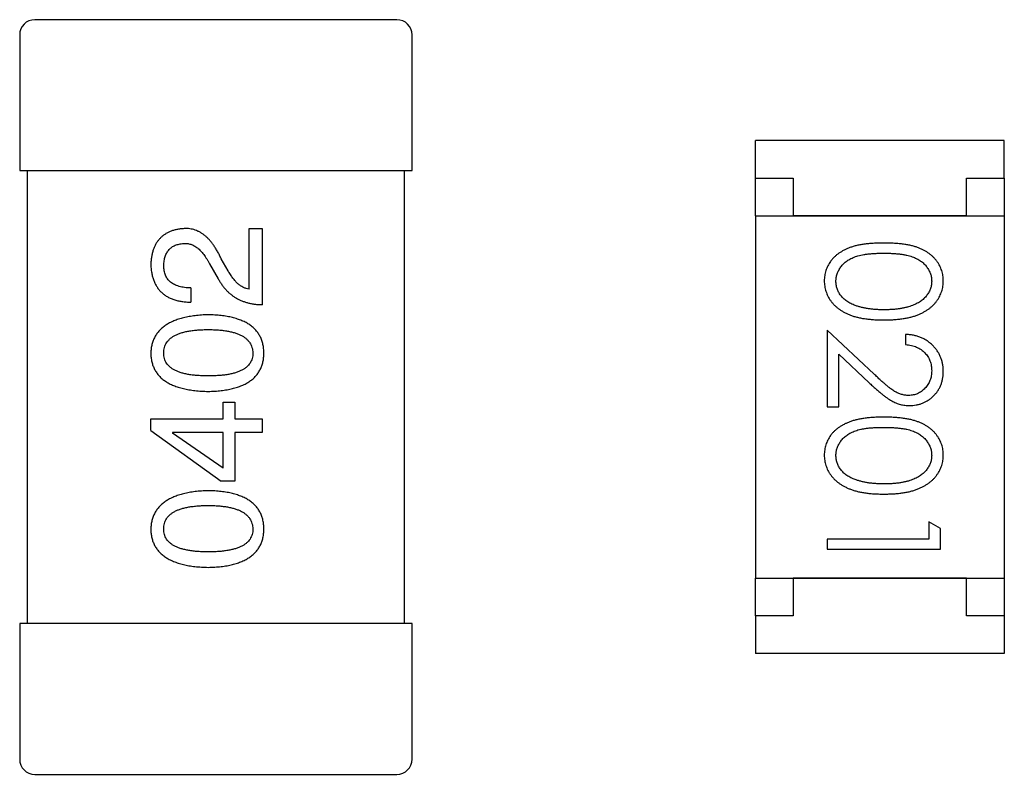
# Model space of a CAD drawing. Header units: millimetres. Extents: x 0 to 297, y 0 to 210.
# Tile 41 of 172: x 97.08 to 98.38, y 131.32 to 132.32. Entities that reach past the tile are written whole.
import ezdxf

# ---------------------------------------------------------------- set-up
doc = ezdxf.new("R2010")
doc.units = ezdxf.units.MM
doc.header["$LTSCALE"] = 16.335
for name, color, linetype in [('2_100_DXF_CONTINUOUS_LINE', 7, 'CONTINUOUS'), ('3_1_A_DXF_CONTINUOUS_LINE', 7, 'CONTINUOUS'), ('_1_10001_DXF_CONTINUOUS_LINE', 7, 'CONTINUOUS'), ('USER_LIBRARYDXF_CONTINUOUS_LINE', 7, 'CONTINUOUS')]:
    doc.layers.add(name, color=color, linetype=linetype)

msp = doc.modelspace()

# ---------------------------------------------------------------- linework, layer by layer
at = {"layer": '2_100_DXF_CONTINUOUS_LINE', "color": 7, "linetype": 'Continuous'}
for p, q in [((97.0759, 131.5236), (97.0759, 131.3436)), ((97.5959, 131.5236), (97.0759, 131.5236)), ((97.5959, 131.3436), (97.5959, 131.5236)), ((97.0959, 131.3236), (97.5759, 131.3236))]:
    msp.add_line(p, q, dxfattribs=at)
for centre, start, end in [((97.0959, 131.3436), 180, 270), ((97.5759, 131.3436), 270, 0)]:
    msp.add_arc(centre, 0.02, start, end, dxfattribs=at)
at = {"layer": '3_1_A_DXF_CONTINUOUS_LINE', "color": 7, "linetype": 'Continuous'}
for p, q in [((97.5759, 132.3236), (97.0959, 132.3236)), ((97.0759, 132.3036), (97.0759, 132.1236)), ((97.5959, 132.1236), (97.5959, 132.3036)), ((97.0759, 132.1236), (97.5959, 132.1236))]:
    msp.add_line(p, q, dxfattribs=at)
for centre, start, end in [((97.0959, 132.3036), 90, 180), ((97.5759, 132.3036), 0, 90)]:
    msp.add_arc(centre, 0.02, start, end, dxfattribs=at)
at = {"layer": '_1_10001_DXF_CONTINUOUS_LINE', "color": 7, "linetype": 'Continuous'}
for p, q in [((97.0859, 132.1236), (97.0859, 131.5236)), ((97.5859, 131.5236), (97.5859, 132.1236)), ((97.38, 131.9665), (97.38, 132.0468)), ((97.38, 132.0468), (97.3972, 132.0468)), ((97.3972, 132.0468), (97.3972, 131.946)), ((97.3275, 132.0001), (97.339, 131.9804)), ((97.3521, 131.991), (97.3431, 132.0066)), ((97.3029, 131.9681), (97.3029, 131.9492)), ((97.3456, 131.7948), (97.3456, 131.8169)), ((97.3456, 131.8169), (97.3611, 131.8169)), ((97.3611, 131.8169), (97.3611, 131.7948)), ((97.2497, 131.7792), (97.2497, 131.7948)), ((97.2497, 131.7948), (97.3456, 131.7948)), ((97.3611, 131.7948), (97.3972, 131.7948)), ((97.3972, 131.7948), (97.3972, 131.7767)), ((97.2497, 131.7792), (97.3431, 131.712)), ((97.2783, 131.7767), (97.2783, 131.7759)), ((97.3456, 131.7767), (97.2783, 131.7767)), ((97.3456, 131.7292), (97.2783, 131.7759)), ((97.3456, 131.7292), (97.3456, 131.7767)), ((97.3611, 131.7767), (97.3611, 131.712)), ((97.3972, 131.7767), (97.3611, 131.7767)), ((97.3611, 131.712), (97.3431, 131.712))]:
    msp.add_line(p, q, dxfattribs=at)
for points, knots in [([(97.2939, 132.0468), (97.2922, 132.0466), (97.2889, 132.0464), (97.2841, 132.0456), (97.2797, 132.0445), (97.2755, 132.043), (97.2716, 132.0412), (97.2681, 132.0392), (97.2648, 132.0367), (97.2619, 132.0339), (97.2593, 132.0308), (97.2569, 132.0274), (97.2549, 132.0236), (97.2532, 132.0195), (97.2519, 132.0151), (97.2508, 132.0104), (97.25, 132.0053), (97.2498, 132.0019), (97.2497, 132.0001)], [0, 0, 0, 0, 0.070688, 0.137741, 0.201612, 0.262778, 0.321223, 0.378455, 0.434411, 0.490146, 0.546362, 0.603392, 0.662208, 0.723401, 0.787372, 0.85442, 0.925153, 1, 1, 1, 1]), ([(97.3431, 132.0066), (97.3423, 132.0083), (97.3408, 132.0116), (97.3383, 132.0163), (97.3357, 132.0207), (97.333, 132.0248), (97.3303, 132.0285), (97.3274, 132.0319), (97.3245, 132.0349), (97.3214, 132.0376), (97.3183, 132.0399), (97.3151, 132.0419), (97.3118, 132.0436), (97.3084, 132.045), (97.3049, 132.0459), (97.3013, 132.0466), (97.2976, 132.0469), (97.2952, 132.0468), (97.2939, 132.0468)], [0, 0, 0, 0, 0.082731, 0.161257, 0.236138, 0.307554, 0.375712, 0.440848, 0.502916, 0.562567, 0.619798, 0.675716, 0.73039, 0.78386, 0.837315, 0.890547, 0.944917, 1, 1, 1, 1]), ([(97.2669, 131.9976), (97.2669, 131.9987), (97.267, 132.0009), (97.2674, 132.0041), (97.268, 132.0071), (97.2687, 132.0099), (97.2697, 132.0124), (97.2709, 132.0148), (97.2723, 132.017), (97.2738, 132.019), (97.2756, 132.0207), (97.2775, 132.0222), (97.2796, 132.0236), (97.2819, 132.0247), (97.2845, 132.0256), (97.2872, 132.0263), (97.2901, 132.0269), (97.2921, 132.027), (97.2931, 132.0271)], [0, 0, 0, 0, 0.076112, 0.148436, 0.216883, 0.281466, 0.34298, 0.402356, 0.459881, 0.51546, 0.571111, 0.62658, 0.683162, 0.741007, 0.801404, 0.863825, 0.930544, 1, 1, 1, 1]), ([(97.2931, 132.0271), (97.2939, 132.0272), (97.2955, 132.0273), (97.2979, 132.0271), (97.3003, 132.0267), (97.3027, 132.0261), (97.3049, 132.0252), (97.3072, 132.0241), (97.3094, 132.0228), (97.3116, 132.0211), (97.3137, 132.0194), (97.3158, 132.0173), (97.3179, 132.015), (97.3199, 132.0125), (97.3219, 132.0097), (97.3238, 132.0067), (97.3257, 132.0035), (97.3269, 132.0012), (97.3275, 132.0001)], [0, 0, 0, 0, 0.052237, 0.103888, 0.155485, 0.207395, 0.259864, 0.31356, 0.369176, 0.4266, 0.486836, 0.550048, 0.61567, 0.685271, 0.75824, 0.834614, 0.915635, 1, 1, 1, 1]), ([(97.2497, 132.0001), (97.2498, 131.998), (97.2499, 131.9941), (97.2508, 131.9884), (97.2519, 131.9831), (97.2535, 131.9782), (97.2555, 131.9736), (97.2578, 131.9695), (97.2606, 131.9657), (97.2637, 131.9623), (97.2673, 131.9593), (97.2712, 131.9567), (97.2756, 131.9545), (97.2803, 131.9526), (97.2854, 131.9512), (97.2909, 131.9501), (97.2968, 131.9495), (97.3008, 131.9493), (97.3029, 131.9492)], [0, 0, 0, 0, 0.07282, 0.141057, 0.2062, 0.267672, 0.326735, 0.383519, 0.439188, 0.494454, 0.549628, 0.605958, 0.66397, 0.72402, 0.787502, 0.854127, 0.925065, 1, 1, 1, 1]), ([(97.3029, 131.9681), (97.3015, 131.9681), (97.2987, 131.9682), (97.2946, 131.9687), (97.2907, 131.9693), (97.2872, 131.9702), (97.284, 131.9713), (97.281, 131.9725), (97.2783, 131.9741), (97.2759, 131.9758), (97.2737, 131.9778), (97.2719, 131.98), (97.2703, 131.9824), (97.269, 131.985), (97.2681, 131.9879), (97.2674, 131.9909), (97.267, 131.9942), (97.2669, 131.9964), (97.2669, 131.9976)], [0, 0, 0, 0, 0.082594, 0.15978, 0.232961, 0.301462, 0.365595, 0.426678, 0.484662, 0.540809, 0.595146, 0.648401, 0.702272, 0.757102, 0.813447, 0.872233, 0.934055, 1, 1, 1, 1]), ([(97.38, 131.9665), (97.3787, 131.9667), (97.3761, 131.9672), (97.3723, 131.9689), (97.3686, 131.971), (97.3651, 131.9738), (97.3616, 131.9772), (97.3583, 131.9813), (97.3551, 131.9859), (97.3531, 131.9893), (97.3521, 131.991)], [0, 0, 0, 0, 0.103034, 0.208166, 0.318255, 0.434664, 0.559728, 0.695394, 0.841708, 1, 1, 1, 1]), ([(97.339, 131.9804), (97.3398, 131.979), (97.3413, 131.9763), (97.3438, 131.9725), (97.3465, 131.9689), (97.3494, 131.9656), (97.3524, 131.9626), (97.3556, 131.9598), (97.359, 131.9572), (97.3625, 131.9549), (97.3663, 131.9529), (97.3702, 131.9511), (97.3743, 131.9496), (97.3785, 131.9484), (97.3829, 131.9474), (97.3875, 131.9466), (97.3923, 131.9461), (97.3955, 131.946), (97.3972, 131.946)], [0, 0, 0, 0, 0.065828, 0.130094, 0.192451, 0.254037, 0.313974, 0.373757, 0.433048, 0.492243, 0.551902, 0.611758, 0.672678, 0.734814, 0.798569, 0.863693, 0.930488, 1, 1, 1, 1]), ([(97.3259, 131.9327), (97.3229, 131.9325), (97.317, 131.9323), (97.3085, 131.9314), (97.3006, 131.9302), (97.2933, 131.9287), (97.2865, 131.9268), (97.2803, 131.9245), (97.2746, 131.9219), (97.2696, 131.9189), (97.265, 131.9155), (97.2611, 131.9118), (97.2577, 131.9077), (97.2549, 131.9032), (97.2527, 131.8984), (97.2511, 131.8932), (97.25, 131.8876), (97.2498, 131.8838), (97.2497, 131.8818)], [0, 0, 0, 0, 0.088475, 0.171606, 0.249595, 0.322626, 0.391327, 0.455765, 0.516374, 0.573675, 0.628522, 0.681161, 0.732559, 0.783563, 0.83504, 0.887639, 0.942585, 1, 1, 1, 1]), ([(97.3997, 131.8818), (97.3996, 131.8838), (97.3994, 131.8877), (97.3984, 131.8933), (97.3969, 131.8986), (97.3949, 131.9035), (97.3922, 131.908), (97.389, 131.9122), (97.3852, 131.9159), (97.3808, 131.9193), (97.3759, 131.9223), (97.3704, 131.9249), (97.3643, 131.9271), (97.3577, 131.929), (97.3506, 131.9305), (97.3428, 131.9316), (97.3346, 131.9324), (97.3288, 131.9326), (97.3259, 131.9327)], [0, 0, 0, 0, 0.059134, 0.115603, 0.169236, 0.221572, 0.273254, 0.32474, 0.377319, 0.431815, 0.488555, 0.548609, 0.612242, 0.680182, 0.75251, 0.829782, 0.91231, 1, 1, 1, 1]), ([(97.2669, 131.8818), (97.2669, 131.8831), (97.267, 131.8856), (97.2677, 131.8891), (97.2688, 131.8925), (97.2705, 131.8955), (97.2726, 131.8983), (97.2751, 131.9009), (97.2782, 131.9032), (97.2817, 131.9053), (97.2856, 131.9071), (97.29, 131.9087), (97.2949, 131.91), (97.3002, 131.9111), (97.306, 131.912), (97.3122, 131.9126), (97.3189, 131.9129), (97.3235, 131.913), (97.3259, 131.913)], [0, 0, 0, 0, 0.050604, 0.098688, 0.145699, 0.191791, 0.238625, 0.286717, 0.337546, 0.391814, 0.449755, 0.512106, 0.579685, 0.652048, 0.730262, 0.814146, 0.904281, 1, 1, 1, 1]), ([(97.3259, 131.913), (97.3282, 131.913), (97.3328, 131.9129), (97.3394, 131.9126), (97.3456, 131.912), (97.3513, 131.9111), (97.3565, 131.91), (97.3614, 131.9087), (97.3658, 131.9072), (97.3697, 131.9053), (97.3732, 131.9032), (97.3762, 131.9009), (97.3788, 131.8984), (97.381, 131.8955), (97.3826, 131.8925), (97.3839, 131.8891), (97.3847, 131.8856), (97.3848, 131.8831), (97.3849, 131.8818)], [0, 0, 0, 0, 0.094834, 0.184067, 0.267029, 0.344713, 0.417334, 0.484367, 0.546941, 0.604717, 0.65953, 0.710539, 0.759381, 0.806382, 0.853027, 0.900623, 0.949121, 1, 1, 1, 1]), ([(97.2497, 131.8818), (97.2497, 131.8799), (97.2499, 131.876), (97.2509, 131.8703), (97.2525, 131.8651), (97.2546, 131.8602), (97.2574, 131.8557), (97.2607, 131.8515), (97.2646, 131.8478), (97.2691, 131.8444), (97.2742, 131.8414), (97.2799, 131.8388), (97.2862, 131.8366), (97.293, 131.8347), (97.3004, 131.8332), (97.3084, 131.8321), (97.3169, 131.8313), (97.3228, 131.8311), (97.3259, 131.831)], [0, 0, 0, 0, 0.057911, 0.113262, 0.165956, 0.217443, 0.268511, 0.319665, 0.372, 0.426129, 0.483365, 0.543779, 0.607756, 0.676562, 0.749704, 0.827713, 0.911177, 1, 1, 1, 1]), ([(97.3259, 131.8515), (97.3235, 131.8515), (97.3189, 131.8516), (97.3122, 131.852), (97.306, 131.8525), (97.3002, 131.8533), (97.2949, 131.8544), (97.29, 131.8557), (97.2856, 131.8572), (97.2817, 131.859), (97.2782, 131.861), (97.2752, 131.8632), (97.2726, 131.8658), (97.2705, 131.8685), (97.2688, 131.8715), (97.2677, 131.8747), (97.267, 131.8782), (97.2669, 131.8806), (97.2669, 131.8818)], [0, 0, 0, 0, 0.096452, 0.187278, 0.271765, 0.350519, 0.423437, 0.491321, 0.554011, 0.612224, 0.666281, 0.717003, 0.764884, 0.811423, 0.856783, 0.902993, 0.950236, 1, 1, 1, 1]), ([(97.3849, 131.8818), (97.3849, 131.8806), (97.3848, 131.8782), (97.3841, 131.8747), (97.3829, 131.8715), (97.3812, 131.8685), (97.3792, 131.8658), (97.3766, 131.8632), (97.3736, 131.861), (97.3701, 131.859), (97.3662, 131.8572), (97.3618, 131.8557), (97.3569, 131.8544), (97.3516, 131.8533), (97.3458, 131.8525), (97.3396, 131.852), (97.3329, 131.8516), (97.3283, 131.8515), (97.3259, 131.8515)], [0, 0, 0, 0, 0.049766, 0.097012, 0.143225, 0.188786, 0.235079, 0.282962, 0.333687, 0.387747, 0.445963, 0.508657, 0.576545, 0.649868, 0.72822, 0.812712, 0.903543, 1, 1, 1, 1]), ([(97.3259, 131.831), (97.3288, 131.8311), (97.3346, 131.8313), (97.3428, 131.8321), (97.3506, 131.8332), (97.3577, 131.8347), (97.3643, 131.8366), (97.3704, 131.8388), (97.3759, 131.8414), (97.3808, 131.8444), (97.3852, 131.8478), (97.389, 131.8515), (97.3922, 131.8557), (97.3949, 131.8602), (97.3969, 131.8651), (97.3984, 131.8703), (97.3994, 131.876), (97.3996, 131.8799), (97.3997, 131.8818)], [0, 0, 0, 0, 0.087693, 0.170223, 0.247496, 0.319826, 0.387768, 0.451403, 0.511459, 0.568358, 0.622671, 0.675251, 0.726739, 0.778422, 0.830759, 0.884394, 0.940865, 1, 1, 1, 1]), ([(97.3259, 131.6995), (97.3229, 131.6994), (97.317, 131.6991), (97.3085, 131.6983), (97.3006, 131.6971), (97.2933, 131.6955), (97.2865, 131.6936), (97.2803, 131.6914), (97.2746, 131.6887), (97.2696, 131.6857), (97.265, 131.6823), (97.2611, 131.6786), (97.2577, 131.6745), (97.2549, 131.67), (97.2527, 131.6652), (97.2511, 131.66), (97.25, 131.6545), (97.2498, 131.6507), (97.2497, 131.6487)], [0, 0, 0, 0, 0.088475, 0.171606, 0.249595, 0.322626, 0.391327, 0.455765, 0.516374, 0.573675, 0.628522, 0.681161, 0.732559, 0.783563, 0.83504, 0.887639, 0.942585, 1, 1, 1, 1]), ([(97.3997, 131.6487), (97.3996, 131.6507), (97.3994, 131.6546), (97.3984, 131.6602), (97.3969, 131.6654), (97.3949, 131.6703), (97.3922, 131.6749), (97.389, 131.679), (97.3852, 131.6828), (97.3808, 131.6861), (97.3759, 131.6891), (97.3704, 131.6917), (97.3643, 131.694), (97.3577, 131.6958), (97.3506, 131.6974), (97.3428, 131.6984), (97.3346, 131.6992), (97.3288, 131.6994), (97.3259, 131.6995)], [0, 0, 0, 0, 0.059134, 0.115603, 0.169236, 0.221572, 0.273254, 0.32474, 0.377319, 0.431815, 0.488555, 0.548609, 0.612242, 0.680182, 0.75251, 0.829782, 0.91231, 1, 1, 1, 1]), ([(97.2669, 131.6487), (97.2669, 131.65), (97.267, 131.6524), (97.2677, 131.656), (97.2688, 131.6593), (97.2705, 131.6624), (97.2726, 131.6652), (97.2751, 131.6678), (97.2782, 131.6701), (97.2817, 131.6722), (97.2856, 131.674), (97.29, 131.6756), (97.2949, 131.6769), (97.3002, 131.678), (97.306, 131.6788), (97.3122, 131.6794), (97.3189, 131.6798), (97.3235, 131.6798), (97.3259, 131.6798)], [0, 0, 0, 0, 0.050604, 0.098688, 0.145699, 0.191791, 0.238625, 0.286717, 0.337546, 0.391814, 0.449755, 0.512106, 0.579685, 0.652048, 0.730262, 0.814146, 0.904281, 1, 1, 1, 1]), ([(97.3259, 131.6798), (97.3282, 131.6798), (97.3328, 131.6798), (97.3394, 131.6794), (97.3456, 131.6788), (97.3513, 131.678), (97.3565, 131.6769), (97.3614, 131.6756), (97.3658, 131.674), (97.3697, 131.6722), (97.3732, 131.6701), (97.3762, 131.6678), (97.3788, 131.6652), (97.381, 131.6624), (97.3826, 131.6593), (97.3839, 131.656), (97.3847, 131.6524), (97.3848, 131.65), (97.3849, 131.6487)], [0, 0, 0, 0, 0.094834, 0.184067, 0.267029, 0.344713, 0.417334, 0.484367, 0.546941, 0.604717, 0.65953, 0.710539, 0.759381, 0.806382, 0.853027, 0.900623, 0.949121, 1, 1, 1, 1]), ([(97.2497, 131.6487), (97.2497, 131.6467), (97.2499, 131.6428), (97.2509, 131.6372), (97.2525, 131.6319), (97.2546, 131.627), (97.2574, 131.6225), (97.2607, 131.6184), (97.2646, 131.6146), (97.2691, 131.6113), (97.2742, 131.6083), (97.2799, 131.6057), (97.2862, 131.6034), (97.293, 131.6016), (97.3004, 131.6), (97.3084, 131.5989), (97.3169, 131.5982), (97.3228, 131.598), (97.3259, 131.5979)], [0, 0, 0, 0, 0.057911, 0.113262, 0.165956, 0.217443, 0.268511, 0.319665, 0.372, 0.426129, 0.483365, 0.543779, 0.607756, 0.676562, 0.749704, 0.827713, 0.911177, 1, 1, 1, 1]), ([(97.3259, 131.6184), (97.3235, 131.6184), (97.3189, 131.6184), (97.3122, 131.6188), (97.306, 131.6194), (97.3002, 131.6202), (97.2949, 131.6213), (97.29, 131.6225), (97.2856, 131.6241), (97.2817, 131.6259), (97.2782, 131.6278), (97.2752, 131.6301), (97.2726, 131.6326), (97.2705, 131.6354), (97.2688, 131.6384), (97.2677, 131.6416), (97.267, 131.6451), (97.2669, 131.6475), (97.2669, 131.6487)], [0, 0, 0, 0, 0.096452, 0.187278, 0.271765, 0.350519, 0.423437, 0.491321, 0.554011, 0.612224, 0.666281, 0.717003, 0.764884, 0.811423, 0.856783, 0.902993, 0.950236, 1, 1, 1, 1]), ([(97.3259, 131.5979), (97.3288, 131.598), (97.3346, 131.5982), (97.3428, 131.5989), (97.3506, 131.6), (97.3577, 131.6016), (97.3643, 131.6034), (97.3704, 131.6057), (97.3759, 131.6083), (97.3808, 131.6113), (97.3852, 131.6146), (97.389, 131.6184), (97.3922, 131.6225), (97.3949, 131.627), (97.3969, 131.6319), (97.3984, 131.6372), (97.3994, 131.6428), (97.3996, 131.6467), (97.3997, 131.6487)], [0, 0, 0, 0, 0.087693, 0.170223, 0.247496, 0.319826, 0.387768, 0.451403, 0.511459, 0.568358, 0.622671, 0.675251, 0.726739, 0.778422, 0.830759, 0.884394, 0.940865, 1, 1, 1, 1]), ([(97.3849, 131.6487), (97.3849, 131.6475), (97.3848, 131.6451), (97.3841, 131.6416), (97.3829, 131.6383), (97.3812, 131.6354), (97.3792, 131.6326), (97.3766, 131.6301), (97.3736, 131.6278), (97.3701, 131.6259), (97.3662, 131.6241), (97.3618, 131.6225), (97.3569, 131.6213), (97.3516, 131.6202), (97.3458, 131.6194), (97.3396, 131.6188), (97.3329, 131.6184), (97.3283, 131.6184), (97.3259, 131.6184)], [0, 0, 0, 0, 0.049766, 0.097012, 0.143225, 0.188786, 0.235079, 0.282962, 0.333687, 0.387747, 0.445963, 0.508657, 0.576545, 0.649868, 0.72822, 0.812712, 0.903543, 1, 1, 1, 1])]:
    msp.add_open_spline(points, degree=3, knots=knots, dxfattribs=at)
at = {"layer": 'USER_LIBRARYDXF_CONTINUOUS_LINE', "color": 7, "linetype": 'Continuous'}
for p, q in [((98.0509, 132.1137), (98.0509, 132.1637)), ((98.3809, 132.1637), (98.0509, 132.1637)), ((98.3809, 132.1137), (98.3809, 132.1637)), ((98.0509, 132.0637), (98.0509, 132.1137)), ((98.0509, 132.1137), (98.1009, 132.1137)), ((98.1009, 132.1137), (98.1009, 132.0637)), ((98.3309, 132.0637), (98.3309, 132.1137)), ((98.3309, 132.1137), (98.3809, 132.1137)), ((98.3809, 132.1137), (98.3809, 132.0637)), ((98.0509, 132.0637), (98.0509, 131.5837)), ((98.0509, 132.0637), (98.3809, 132.0637)), ((98.3309, 132.0637), (98.1009, 132.0637)), ((98.3809, 132.0637), (98.3809, 131.5837)), ((98.1462, 131.9123), (98.1462, 131.8104)), ((98.2082, 131.8541), (98.1462, 131.9123)), ((98.25, 131.9065), (98.25, 131.8931)), ((98.1615, 131.8104), (98.1615, 131.8802)), ((98.1615, 131.8802), (98.2016, 131.8426)), ((98.1462, 131.8104), (98.1615, 131.8104)), ((98.2808, 131.6584), (98.2808, 131.6354)), ((98.2962, 131.6496), (98.2808, 131.6584)), ((98.2962, 131.6219), (98.2962, 131.6496)), ((98.1462, 131.6354), (98.1462, 131.6219)), ((98.2808, 131.6354), (98.1462, 131.6354)), ((98.1462, 131.6219), (98.2962, 131.6219)), ((98.0509, 131.5337), (98.0509, 131.5837)), ((98.0509, 131.5837), (98.3809, 131.5837)), ((98.1009, 131.5837), (98.1009, 131.5337)), ((98.3309, 131.5837), (98.1009, 131.5837)), ((98.3309, 131.5337), (98.3309, 131.5837)), ((98.3809, 131.5837), (98.3809, 131.5337)), ((98.0509, 131.5337), (98.0509, 131.4837)), ((98.1009, 131.5337), (98.0509, 131.5337)), ((98.3809, 131.5337), (98.3309, 131.5337)), ((98.3809, 131.5337), (98.3809, 131.4837)), ((98.3809, 131.4837), (98.0509, 131.4837))]:
    msp.add_line(p, q, dxfattribs=at)
for points, knots in [([(98.2211, 132.0277), (98.2187, 132.0277), (98.2141, 132.0276), (98.2073, 132.0273), (98.2009, 132.0268), (98.195, 132.0261), (98.1895, 132.0252), (98.1843, 132.0242), (98.1796, 132.0228), (98.1753, 132.0213), (98.1713, 132.0196), (98.1675, 132.0178), (98.1641, 132.0157), (98.1609, 132.0136), (98.1579, 132.0113), (98.1552, 132.0088), (98.1527, 132.0061), (98.1505, 132.0033), (98.1486, 132.0004), (98.1469, 131.9974), (98.1455, 131.9943), (98.1443, 131.9911), (98.1434, 131.9878), (98.1428, 131.9845), (98.1424, 131.981), (98.1423, 131.9787), (98.1423, 131.9775)], [0, 0, 0, 0, 0.068113, 0.132564, 0.193427, 0.250218, 0.303569, 0.353576, 0.400235, 0.443586, 0.484619, 0.524292, 0.56238, 0.599049, 0.63494, 0.669782, 0.704009, 0.737842, 0.771098, 0.803896, 0.836415, 0.868639, 0.900715, 0.933378, 0.966213, 1, 1, 1, 1]), ([(98.3, 131.9775), (98.3, 131.9787), (98.2999, 131.981), (98.2995, 131.9845), (98.2989, 131.9879), (98.2979, 131.9911), (98.2968, 131.9944), (98.2953, 131.9975), (98.2936, 132.0005), (98.2916, 132.0035), (98.2894, 132.0063), (98.287, 132.0089), (98.2843, 132.0114), (98.2813, 132.0137), (98.2781, 132.0159), (98.2747, 132.0179), (98.2709, 132.0197), (98.267, 132.0214), (98.2627, 132.0229), (98.258, 132.0242), (98.2529, 132.0253), (98.2473, 132.0261), (98.2414, 132.0268), (98.235, 132.0273), (98.2282, 132.0276), (98.2235, 132.0277), (98.2211, 132.0277)], [0, 0, 0, 0, 0.033742, 0.066533, 0.099153, 0.13154, 0.164087, 0.196563, 0.229707, 0.263315, 0.297504, 0.331686, 0.366482, 0.4021, 0.438958, 0.476748, 0.515985, 0.556589, 0.599519, 0.645765, 0.695487, 0.748721, 0.805687, 0.866754, 0.931405, 1, 1, 1, 1]), ([(98.1577, 131.9771), (98.1578, 131.9787), (98.1579, 131.982), (98.1592, 131.9869), (98.1613, 131.9916), (98.1637, 131.9954), (98.166, 131.9983), (98.1679, 132.0003), (98.1701, 132.0022), (98.1724, 132.004), (98.1749, 132.0056), (98.1776, 132.0071), (98.1805, 132.0084), (98.1836, 132.0097), (98.187, 132.0108), (98.1908, 132.0117), (98.1949, 132.0124), (98.1994, 132.0131), (98.2043, 132.0136), (98.2096, 132.0139), (98.2153, 132.0142), (98.2192, 132.0142), (98.2212, 132.0142)], [0, 0, 0, 0, 0.060034, 0.120278, 0.182348, 0.247919, 0.281641, 0.315701, 0.350322, 0.385703, 0.421819, 0.459196, 0.497866, 0.538301, 0.58121, 0.628183, 0.679403, 0.734699, 0.794074, 0.858416, 0.927049, 1, 1, 1, 1]), ([(98.2212, 132.0142), (98.2232, 132.0142), (98.2271, 132.0142), (98.2327, 132.0139), (98.238, 132.0136), (98.2429, 132.0131), (98.2474, 132.0125), (98.2516, 132.0116), (98.2553, 132.0107), (98.2588, 132.0096), (98.2619, 132.0084), (98.2648, 132.007), (98.2675, 132.0055), (98.27, 132.0039), (98.2723, 132.0022), (98.2744, 132.0003), (98.2764, 131.9983), (98.2786, 131.9954), (98.281, 131.9917), (98.2831, 131.987), (98.2844, 131.9821), (98.2845, 131.9787), (98.2846, 131.9771)], [0, 0, 0, 0, 0.073302, 0.142286, 0.206253, 0.266017, 0.321612, 0.372532, 0.419497, 0.462398, 0.502825, 0.541489, 0.579034, 0.615143, 0.650298, 0.684912, 0.718701, 0.752189, 0.817245, 0.879117, 0.939613, 1, 1, 1, 1]), ([(98.1423, 131.9775), (98.1423, 131.9763), (98.1424, 131.974), (98.1428, 131.9704), (98.1435, 131.967), (98.1444, 131.9637), (98.1456, 131.9604), (98.147, 131.9572), (98.1488, 131.9541), (98.1508, 131.9511), (98.153, 131.9482), (98.1556, 131.9455), (98.1583, 131.9429), (98.1614, 131.9405), (98.1647, 131.9382), (98.1683, 131.9361), (98.1721, 131.9342), (98.1761, 131.9324), (98.1805, 131.9308), (98.1853, 131.9295), (98.1904, 131.9283), (98.1958, 131.9274), (98.2016, 131.9267), (98.2078, 131.9261), (98.2143, 131.9258), (98.2188, 131.9258), (98.2211, 131.9257)], [0, 0, 0, 0, 0.033824, 0.067298, 0.10028, 0.133019, 0.165736, 0.198792, 0.232372, 0.266409, 0.301016, 0.336196, 0.371972, 0.408574, 0.446394, 0.485225, 0.525372, 0.567224, 0.611081, 0.65775, 0.70702, 0.759235, 0.814484, 0.873227, 0.934937, 1, 1, 1, 1]), ([(98.1834, 131.9449), (98.1824, 131.9453), (98.1804, 131.946), (98.1774, 131.9474), (98.1747, 131.9488), (98.1722, 131.9504), (98.1699, 131.9522), (98.1677, 131.954), (98.1658, 131.956), (98.1636, 131.9588), (98.1612, 131.9625), (98.1592, 131.9672), (98.1579, 131.9721), (98.1578, 131.9754), (98.1577, 131.9771)], [0, 0, 0, 0, 0.075949, 0.148549, 0.218996, 0.286119, 0.351826, 0.416074, 0.478265, 0.540325, 0.660405, 0.774606, 0.887187, 1, 1, 1, 1]), ([(98.2211, 131.9257), (98.2234, 131.9258), (98.2279, 131.9258), (98.2345, 131.9261), (98.2407, 131.9267), (98.2465, 131.9274), (98.252, 131.9284), (98.2571, 131.9295), (98.2619, 131.9309), (98.2663, 131.9325), (98.2704, 131.9343), (98.2742, 131.9363), (98.2778, 131.9384), (98.2811, 131.9406), (98.2841, 131.943), (98.2869, 131.9456), (98.2894, 131.9483), (98.2916, 131.9512), (98.2936, 131.9542), (98.2953, 131.9573), (98.2968, 131.9604), (98.2979, 131.9637), (98.2989, 131.967), (98.2995, 131.9704), (98.2999, 131.974), (98.3, 131.9763), (98.3, 131.9775)], [0, 0, 0, 0, 0.065278, 0.127205, 0.186168, 0.241675, 0.294115, 0.343609, 0.390387, 0.434463, 0.476646, 0.517002, 0.555936, 0.593716, 0.630057, 0.665601, 0.700745, 0.734917, 0.768681, 0.802087, 0.834849, 0.867433, 0.900138, 0.932806, 0.966212, 1, 1, 1, 1]), ([(98.2846, 131.9771), (98.2845, 131.9754), (98.2844, 131.9721), (98.2831, 131.9673), (98.281, 131.9626), (98.2786, 131.9589), (98.2763, 131.956), (98.2743, 131.954), (98.2721, 131.952), (98.2696, 131.9502), (98.2669, 131.9485), (98.264, 131.947), (98.2608, 131.9455), (98.2574, 131.9442), (98.2537, 131.943), (98.2498, 131.942), (98.2456, 131.9412), (98.2412, 131.9404), (98.2366, 131.9399), (98.2316, 131.9395), (98.2265, 131.9393), (98.223, 131.9392), (98.2212, 131.9392)], [0, 0, 0, 0, 0.059689, 0.119507, 0.181075, 0.246162, 0.279894, 0.314468, 0.350403, 0.387474, 0.426147, 0.466624, 0.508745, 0.553328, 0.600058, 0.649177, 0.700552, 0.754894, 0.811825, 0.871514, 0.934319, 1, 1, 1, 1]), ([(98.2212, 131.9392), (98.2194, 131.9392), (98.2158, 131.9393), (98.2106, 131.9395), (98.2056, 131.94), (98.2007, 131.9406), (98.1961, 131.9414), (98.1917, 131.9423), (98.1875, 131.9435), (98.1848, 131.9444), (98.1834, 131.9449)], [0, 0, 0, 0, 0.141157, 0.277773, 0.409244, 0.535676, 0.657497, 0.775458, 0.889412, 1, 1, 1, 1]), ([(98.3, 131.8576), (98.3, 131.8593), (98.2999, 131.8626), (98.2992, 131.8674), (98.2981, 131.872), (98.2966, 131.8765), (98.2946, 131.8807), (98.2921, 131.8847), (98.2893, 131.8885), (98.286, 131.8921), (98.2824, 131.8953), (98.2785, 131.8982), (98.2743, 131.9006), (98.2699, 131.9027), (98.2653, 131.9043), (98.2604, 131.9055), (98.2553, 131.9063), (98.2518, 131.9064), (98.25, 131.9065)], [0, 0, 0, 0, 0.06445, 0.126725, 0.187421, 0.247417, 0.306749, 0.366595, 0.427749, 0.490235, 0.553031, 0.614805, 0.676505, 0.738096, 0.801021, 0.864897, 0.931209, 1, 1, 1, 1]), ([(98.25, 131.8931), (98.2513, 131.8929), (98.2539, 131.8927), (98.2577, 131.8919), (98.2613, 131.891), (98.2646, 131.8898), (98.2677, 131.8882), (98.2705, 131.8865), (98.2732, 131.8845), (98.2755, 131.8822), (98.2777, 131.8798), (98.2796, 131.8772), (98.2811, 131.8744), (98.2824, 131.8715), (98.2834, 131.8684), (98.2841, 131.8651), (98.2845, 131.8618), (98.2846, 131.8595), (98.2846, 131.8583)], [0, 0, 0, 0, 0.073648, 0.143686, 0.210962, 0.275557, 0.338064, 0.399311, 0.4594, 0.51934, 0.579024, 0.637809, 0.695959, 0.754122, 0.813113, 0.873453, 0.935561, 1, 1, 1, 1]), ([(98.2542, 131.8257), (98.2526, 131.8258), (98.2493, 131.8259), (98.2446, 131.827), (98.2399, 131.8287), (98.2361, 131.8307), (98.233, 131.8327), (98.2303, 131.8346), (98.2274, 131.8369), (98.2241, 131.8396), (98.2205, 131.8427), (98.2167, 131.8461), (98.2126, 131.85), (98.2097, 131.8527), (98.2082, 131.8541)], [0, 0, 0, 0, 0.088014, 0.174976, 0.2638, 0.355443, 0.406413, 0.465519, 0.533076, 0.609353, 0.693899, 0.787171, 0.889197, 1, 1, 1, 1]), ([(98.2846, 131.8583), (98.2846, 131.8572), (98.2845, 131.855), (98.2841, 131.8517), (98.2834, 131.8486), (98.2824, 131.8457), (98.2811, 131.8428), (98.2796, 131.8401), (98.2778, 131.8376), (98.2757, 131.8352), (98.2734, 131.833), (98.271, 131.831), (98.2684, 131.8294), (98.2658, 131.828), (98.2631, 131.827), (98.2602, 131.8263), (98.2572, 131.8258), (98.2552, 131.8258), (98.2542, 131.8257)], [0, 0, 0, 0, 0.068027, 0.133505, 0.19695, 0.26027, 0.322741, 0.384982, 0.448465, 0.513424, 0.578224, 0.640011, 0.700094, 0.760067, 0.819012, 0.877878, 0.938035, 1, 1, 1, 1]), ([(98.2554, 131.8123), (98.2569, 131.8123), (98.2598, 131.8124), (98.2641, 131.813), (98.2683, 131.814), (98.2723, 131.8153), (98.2761, 131.8171), (98.2798, 131.8193), (98.2834, 131.8218), (98.2868, 131.8248), (98.2899, 131.828), (98.2926, 131.8315), (98.2949, 131.8353), (98.2968, 131.8393), (98.2982, 131.8435), (98.2992, 131.848), (98.2999, 131.8527), (98.3, 131.856), (98.3, 131.8576)], [0, 0, 0, 0, 0.06271, 0.123347, 0.183401, 0.242828, 0.302097, 0.36242, 0.423725, 0.487032, 0.550491, 0.612709, 0.674265, 0.73617, 0.799211, 0.863483, 0.930525, 1, 1, 1, 1]), ([(98.2016, 131.8426), (98.2031, 131.8412), (98.2061, 131.8384), (98.2105, 131.8345), (98.2146, 131.8309), (98.2185, 131.8277), (98.2221, 131.8249), (98.2255, 131.8224), (98.2286, 131.8203), (98.2324, 131.818), (98.2372, 131.8157), (98.2431, 131.8137), (98.2492, 131.8125), (98.2533, 131.8124), (98.2554, 131.8123)], [0, 0, 0, 0, 0.09953, 0.192079, 0.277712, 0.357454, 0.429648, 0.495771, 0.555538, 0.608657, 0.707578, 0.804328, 0.901298, 1, 1, 1, 1]), ([(98.2211, 131.7969), (98.2187, 131.7969), (98.2141, 131.7969), (98.2073, 131.7966), (98.2009, 131.7961), (98.195, 131.7953), (98.1895, 131.7944), (98.1843, 131.7934), (98.1796, 131.7921), (98.1753, 131.7905), (98.1713, 131.7888), (98.1675, 131.787), (98.1641, 131.785), (98.1609, 131.7828), (98.1579, 131.7805), (98.1552, 131.778), (98.1527, 131.7754), (98.1505, 131.7726), (98.1486, 131.7697), (98.1469, 131.7666), (98.1455, 131.7636), (98.1443, 131.7603), (98.1434, 131.7571), (98.1428, 131.7537), (98.1424, 131.7503), (98.1423, 131.7479), (98.1423, 131.7468)], [0, 0, 0, 0, 0.068113, 0.132564, 0.193427, 0.250218, 0.303569, 0.353576, 0.400235, 0.443586, 0.484619, 0.524292, 0.56238, 0.599049, 0.63494, 0.669782, 0.704009, 0.737842, 0.771098, 0.803896, 0.836415, 0.868639, 0.900715, 0.933378, 0.966213, 1, 1, 1, 1]), ([(98.3, 131.7468), (98.3, 131.7479), (98.2999, 131.7503), (98.2995, 131.7537), (98.2989, 131.7571), (98.2979, 131.7604), (98.2968, 131.7636), (98.2953, 131.7667), (98.2936, 131.7697), (98.2916, 131.7727), (98.2894, 131.7755), (98.287, 131.7782), (98.2843, 131.7806), (98.2813, 131.783), (98.2781, 131.7851), (98.2747, 131.7871), (98.2709, 131.789), (98.267, 131.7906), (98.2627, 131.7921), (98.258, 131.7934), (98.2529, 131.7945), (98.2473, 131.7954), (98.2414, 131.7961), (98.235, 131.7966), (98.2282, 131.7969), (98.2235, 131.7969), (98.2211, 131.7969)], [0, 0, 0, 0, 0.033742, 0.066533, 0.099153, 0.13154, 0.164087, 0.196563, 0.229707, 0.263315, 0.297504, 0.331686, 0.366482, 0.4021, 0.438958, 0.476748, 0.515985, 0.556589, 0.599519, 0.645765, 0.695487, 0.748721, 0.805687, 0.866754, 0.931405, 1, 1, 1, 1]), ([(98.1577, 131.7463), (98.1578, 131.748), (98.1579, 131.7513), (98.1592, 131.7561), (98.1613, 131.7609), (98.1637, 131.7646), (98.166, 131.7675), (98.1679, 131.7695), (98.1701, 131.7714), (98.1724, 131.7732), (98.1749, 131.7748), (98.1776, 131.7763), (98.1805, 131.7777), (98.1836, 131.7789), (98.187, 131.78), (98.1908, 131.7809), (98.1949, 131.7817), (98.1994, 131.7824), (98.2043, 131.7828), (98.2096, 131.7832), (98.2153, 131.7834), (98.2192, 131.7834), (98.2212, 131.7834)], [0, 0, 0, 0, 0.060034, 0.120278, 0.182348, 0.247919, 0.281641, 0.315701, 0.350322, 0.385703, 0.421819, 0.459196, 0.497866, 0.538301, 0.58121, 0.628183, 0.679403, 0.734699, 0.794074, 0.858416, 0.927049, 1, 1, 1, 1]), ([(98.2212, 131.7834), (98.2232, 131.7834), (98.2271, 131.7834), (98.2327, 131.7832), (98.238, 131.7828), (98.2429, 131.7823), (98.2474, 131.7817), (98.2516, 131.7809), (98.2553, 131.78), (98.2588, 131.7789), (98.2619, 131.7776), (98.2648, 131.7763), (98.2675, 131.7748), (98.27, 131.7731), (98.2723, 131.7714), (98.2744, 131.7695), (98.2764, 131.7675), (98.2786, 131.7646), (98.281, 131.7609), (98.2831, 131.7562), (98.2844, 131.7513), (98.2845, 131.748), (98.2846, 131.7463)], [0, 0, 0, 0, 0.073302, 0.142286, 0.206253, 0.266017, 0.321612, 0.372532, 0.419497, 0.462398, 0.502825, 0.541489, 0.579034, 0.615143, 0.650298, 0.684912, 0.718701, 0.752189, 0.817245, 0.879117, 0.939613, 1, 1, 1, 1]), ([(98.1423, 131.7468), (98.1423, 131.7456), (98.1424, 131.7432), (98.1428, 131.7397), (98.1435, 131.7362), (98.1444, 131.7329), (98.1456, 131.7296), (98.147, 131.7264), (98.1488, 131.7233), (98.1508, 131.7203), (98.153, 131.7174), (98.1556, 131.7147), (98.1583, 131.7121), (98.1614, 131.7097), (98.1647, 131.7074), (98.1683, 131.7054), (98.1721, 131.7034), (98.1761, 131.7017), (98.1805, 131.7001), (98.1853, 131.6987), (98.1904, 131.6976), (98.1958, 131.6966), (98.2016, 131.6959), (98.2078, 131.6953), (98.2143, 131.6951), (98.2188, 131.695), (98.2211, 131.695)], [0, 0, 0, 0, 0.033824, 0.067298, 0.10028, 0.133019, 0.165736, 0.198792, 0.232372, 0.266409, 0.301016, 0.336196, 0.371972, 0.408574, 0.446394, 0.485225, 0.525372, 0.567224, 0.611081, 0.65775, 0.70702, 0.759235, 0.814484, 0.873227, 0.934937, 1, 1, 1, 1]), ([(98.1834, 131.7141), (98.1824, 131.7145), (98.1804, 131.7153), (98.1774, 131.7166), (98.1747, 131.7181), (98.1722, 131.7197), (98.1699, 131.7214), (98.1677, 131.7233), (98.1658, 131.7253), (98.1636, 131.7281), (98.1612, 131.7318), (98.1592, 131.7365), (98.1579, 131.7413), (98.1578, 131.7446), (98.1577, 131.7463)], [0, 0, 0, 0, 0.075949, 0.148549, 0.218996, 0.286119, 0.351826, 0.416074, 0.478265, 0.540325, 0.660405, 0.774606, 0.887187, 1, 1, 1, 1]), ([(98.2211, 131.695), (98.2234, 131.695), (98.2279, 131.6951), (98.2345, 131.6953), (98.2407, 131.6959), (98.2465, 131.6966), (98.252, 131.6976), (98.2571, 131.6987), (98.2619, 131.7002), (98.2663, 131.7017), (98.2704, 131.7036), (98.2742, 131.7055), (98.2778, 131.7076), (98.2811, 131.7098), (98.2841, 131.7123), (98.2869, 131.7148), (98.2894, 131.7175), (98.2916, 131.7204), (98.2936, 131.7234), (98.2953, 131.7265), (98.2968, 131.7297), (98.2979, 131.7329), (98.2989, 131.7363), (98.2995, 131.7397), (98.2999, 131.7432), (98.3, 131.7456), (98.3, 131.7468)], [0, 0, 0, 0, 0.065278, 0.127205, 0.186168, 0.241675, 0.294115, 0.343609, 0.390387, 0.434463, 0.476646, 0.517002, 0.555936, 0.593716, 0.630057, 0.665601, 0.700745, 0.734917, 0.768681, 0.802087, 0.834849, 0.867433, 0.900138, 0.932806, 0.966212, 1, 1, 1, 1]), ([(98.2846, 131.7463), (98.2845, 131.7447), (98.2844, 131.7414), (98.2831, 131.7365), (98.281, 131.7319), (98.2786, 131.7281), (98.2763, 131.7252), (98.2743, 131.7232), (98.2721, 131.7212), (98.2696, 131.7194), (98.2669, 131.7178), (98.264, 131.7162), (98.2608, 131.7148), (98.2574, 131.7134), (98.2537, 131.7123), (98.2498, 131.7112), (98.2456, 131.7104), (98.2412, 131.7096), (98.2366, 131.7091), (98.2316, 131.7087), (98.2265, 131.7085), (98.223, 131.7085), (98.2212, 131.7084)], [0, 0, 0, 0, 0.059689, 0.119507, 0.181075, 0.246162, 0.279894, 0.314468, 0.350403, 0.387474, 0.426147, 0.466624, 0.508745, 0.553328, 0.600058, 0.649177, 0.700552, 0.754894, 0.811825, 0.871514, 0.934319, 1, 1, 1, 1]), ([(98.2212, 131.7084), (98.2194, 131.7085), (98.2158, 131.7085), (98.2106, 131.7088), (98.2056, 131.7092), (98.2007, 131.7098), (98.1961, 131.7106), (98.1917, 131.7116), (98.1875, 131.7127), (98.1848, 131.7137), (98.1834, 131.7141)], [0, 0, 0, 0, 0.141157, 0.277773, 0.409244, 0.535676, 0.657497, 0.775458, 0.889412, 1, 1, 1, 1])]:
    msp.add_open_spline(points, degree=3, knots=knots, dxfattribs=at)

doc.saveas('drawing.dxf')
